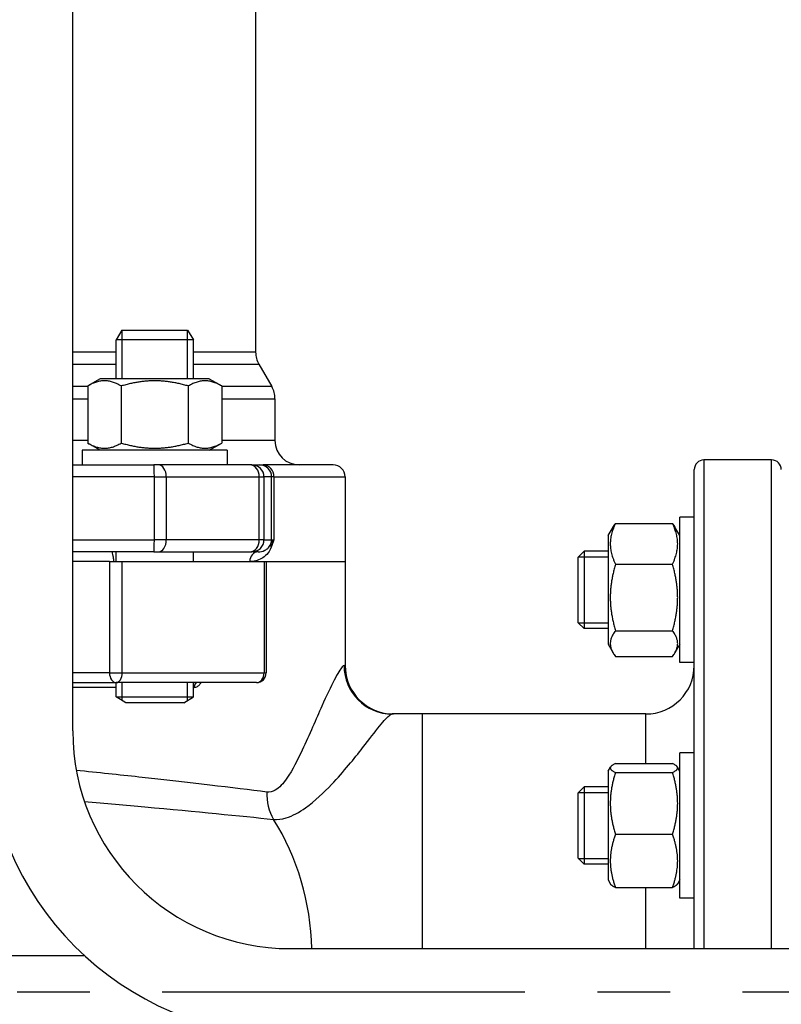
# Model space of a CAD drawing. Header units: millimetres. Extents: x 0 to 8400, y 0 to 5940.
# Tile 15 of 50: x 3318 to 3476, y 2363 to 2566. Entities that reach past the tile are written whole.
import ezdxf

# ---------------------------------------------------------------- set-up
doc = ezdxf.new("R2010")
doc.units = ezdxf.units.MM
doc.header["$LTSCALE"] = 20
doc.linetypes.add('MITTE', pattern=[2, 1.25, -0.25, 0.25, -0.25])
doc.layers.add('02-LINIE-035', color=2, linetype='CONTINUOUS')
doc.layers.add('05-ACHSE', color=1, linetype='MITTE')

msp = doc.modelspace()

# ---------------------------------------------------------------- linework, layer by layer
at = {"layer": '02-LINIE-035'}
for p, q in [((3329.45, 2419.09), (3329.45, 2719.09)), ((3367.26, 2586.69), (3367.26, 2497.36)), ((3339.62, 2501.89), (3338.39, 2499.89)), ((3339.6, 2501.85), (3339.6, 2491.89)), ((3339.62, 2501.89), (3353.17, 2501.89)), ((3353.17, 2501.89), (3354.39, 2499.89)), ((3353.19, 2491.89), (3353.19, 2501.85)), ((3354.39, 2499.89), (3338.39, 2499.89)), ((3338.39, 2491.89), (3338.39, 2499.89)), ((3354.39, 2491.89), (3354.39, 2499.89)), ((3338.39, 2497.36), (3329.45, 2497.36)), ((3367.26, 2497.36), (3354.39, 2497.36)), ((3329.45, 2494.86), (3338.39, 2494.86)), ((3354.39, 2494.86), (3367.93, 2494.86)), ((3367.93, 2494.86), (3370.59, 2490.25)), ((3335.14, 2491.89), (3332.54, 2490.38)), ((3357.64, 2491.89), (3335.14, 2491.89)), ((3357.64, 2491.89), (3360.25, 2490.38)), ((3332.54, 2490.25), (3329.45, 2490.25)), ((3332.54, 2490.38), (3332.54, 2478.59)), ((3339.46, 2490.38), (3339.46, 2478.59)), ((3353.32, 2490.38), (3353.32, 2478.59)), ((3360.25, 2490.38), (3360.25, 2478.59)), ((3370.59, 2490.25), (3360.25, 2490.25)), ((3329.45, 2487.75), (3332.54, 2487.75)), ((3360.25, 2487.75), (3371.26, 2487.75)), ((3371.26, 2487.75), (3371.26, 2479.09)), ((3332.54, 2479.09), (3329.45, 2479.09)), ((3371.26, 2479.09), (3360.25, 2479.09)), ((3361.39, 2477.09), (3331.39, 2477.09)), ((3331.39, 2477.09), (3331.39, 2474.09)), ((3335.14, 2477.09), (3332.54, 2478.59)), ((3357.64, 2477.09), (3360.25, 2478.59)), ((3361.39, 2477.09), (3361.39, 2474.09)), ((3459.95, 2475.09), (3459.95, 2374.09)), ((3473.95, 2475.09), (3459.95, 2475.09)), ((3473.95, 2374.09), (3473.95, 2475.09)), ((3329.45, 2474.09), (3346.23, 2474.09)), ((3347.16, 2474.09), (3346.23, 2474.09)), ((3366.11, 2474.09), (3347.16, 2474.09)), ((3366.48, 2474.09), (3366.11, 2474.09)), ((3366.48, 2474.09), (3368.07, 2474.09)), ((3368.07, 2474.09), (3368.79, 2474.09)), ((3383.26, 2474.09), (3368.79, 2474.09)), ((3457.95, 2374.09), (3457.95, 2473.09)), ((3346.32, 2471.59), (3329.45, 2471.59)), ((3346.32, 2458.59), (3346.32, 2471.59)), ((3346.32, 2471.59), (3348.78, 2471.59)), ((3348.78, 2471.59), (3348.78, 2458.59)), ((3348.78, 2471.59), (3368.01, 2471.59)), ((3368.01, 2458.59), (3368.01, 2471.59)), ((3368.01, 2471.59), (3368.97, 2471.59)), ((3368.97, 2471.59), (3368.97, 2458.59)), ((3370.57, 2471.59), (3368.97, 2471.59)), ((3370.57, 2458.59), (3370.57, 2471.59)), ((3371.05, 2471.59), (3370.57, 2471.59)), ((3371.05, 2471.59), (3385.76, 2471.59)), ((3371.05, 2471.59), (3371.05, 2458.59)), ((3385.76, 2471.59), (3385.76, 2454.09)), ((3454.95, 2433.24), (3454.95, 2463.24)), ((3457.95, 2463.24), (3454.95, 2463.24)), ((3440.15, 2459.49), (3441.16, 2461.23)), ((3441.66, 2461.97), (3453.45, 2461.97)), ((3454.95, 2459.49), (3453.95, 2461.23)), ((3329.45, 2458.59), (3346.32, 2458.59)), ((3348.78, 2458.59), (3346.32, 2458.59)), ((3368.01, 2458.59), (3348.78, 2458.59)), ((3368.97, 2458.59), (3368.01, 2458.59)), ((3368.97, 2458.59), (3370.57, 2458.59)), ((3370.57, 2458.59), (3371.05, 2458.59)), ((3440.15, 2459.49), (3440.15, 2436.99)), ((3346.23, 2456.09), (3329.45, 2456.09)), ((3338.39, 2454.09), (3338.39, 2456.09)), ((3346.23, 2456.09), (3347.16, 2456.09)), ((3347.16, 2456.09), (3366.11, 2456.09)), ((3354.39, 2454.09), (3354.39, 2456.09)), ((3366.11, 2456.09), (3366.48, 2456.09)), ((3367.77, 2456.09), (3366.48, 2456.09)), ((3433.95, 2455.01), (3435.18, 2456.24)), ((3433.95, 2441.46), (3433.95, 2455.01)), ((3440.15, 2455.03), (3433.97, 2455.03)), ((3435.18, 2456.24), (3435.18, 2440.24)), ((3440.15, 2456.24), (3435.18, 2456.24)), ((3337.03, 2454.09), (3329.45, 2454.09)), ((3337.03, 2454.09), (3339.68, 2454.09)), ((3337.03, 2454.09), (3337.03, 2431.09)), ((3339.68, 2454.09), (3369.01, 2454.09)), ((3339.68, 2431.09), (3339.68, 2454.09)), ((3369.01, 2454.09), (3369.44, 2454.09)), ((3369.01, 2454.09), (3369.01, 2431.09)), ((3369.44, 2454.09), (3385.76, 2454.09)), ((3369.44, 2454.09), (3369.44, 2431.09)), ((3369.44, 2454.09), (3385.76, 2454.09)), ((3385.76, 2454.09), (3385.76, 2432.59)), ((3441.66, 2453.54), (3453.45, 2453.54)), ((3433.95, 2441.46), (3435.18, 2440.24)), ((3433.97, 2441.44), (3440.15, 2441.44)), ((3440.15, 2440.24), (3435.18, 2440.24)), ((3441.66, 2439.8), (3453.45, 2439.8)), ((3440.15, 2436.99), (3441.16, 2435.25)), ((3454.95, 2436.99), (3453.95, 2435.25)), ((3441.66, 2434.5), (3453.45, 2434.5)), ((3385.54, 2432.59), (3385.76, 2432.59)), ((3457.95, 2433.24), (3454.95, 2433.24)), ((3337.03, 2431.09), (3329.45, 2431.09)), ((3337.03, 2431.09), (3339.68, 2431.09)), ((3339.68, 2431.09), (3369.01, 2431.09)), ((3369.01, 2431.09), (3369.44, 2431.09)), ((3329.45, 2429.09), (3338.45, 2429.09)), ((3338.39, 2428.09), (3329.45, 2428.09)), ((3338.39, 2426.12), (3338.39, 2429.09)), ((3367.44, 2429.09), (3338.45, 2429.09)), ((3339.6, 2429.09), (3339.6, 2425.38)), ((3353.19, 2425.38), (3353.19, 2429.09)), ((3354.39, 2426.12), (3354.39, 2429.09)), ((3354.54, 2428.09), (3354.39, 2428.09)), ((3338.39, 2426.12), (3354.39, 2426.12)), ((3340.39, 2424.89), (3338.39, 2426.12)), ((3352.39, 2424.89), (3354.39, 2426.12)), ((3352.39, 2424.89), (3340.39, 2424.89)), ((3401.66, 2422.59), (3395.52, 2422.59)), ((3401.66, 2422.59), (3401.66, 2374.09)), ((3447.95, 2422.59), (3401.66, 2422.59)), ((3447.95, 2412.33), (3447.95, 2422.59)), ((3454.95, 2384.53), (3454.95, 2414.53)), ((3457.95, 2414.53), (3454.95, 2414.53)), ((3440.15, 2410.78), (3440.65, 2411.63)), ((3441.66, 2412.33), (3453.45, 2412.33)), ((3454.95, 2410.78), (3454.46, 2411.63)), ((3440.15, 2410.78), (3440.15, 2388.28)), ((3441.66, 2410.52), (3453.45, 2410.52)), ((3433.95, 2406.3), (3435.18, 2407.53)), ((3435.18, 2407.53), (3435.18, 2391.53)), ((3440.15, 2407.53), (3435.18, 2407.53)), ((3433.95, 2392.76), (3433.95, 2406.3)), ((3440.15, 2406.32), (3433.97, 2406.32)), ((3441.66, 2397.72), (3453.45, 2397.72)), ((3433.95, 2392.76), (3435.18, 2391.53)), ((3433.97, 2392.73), (3440.15, 2392.73)), ((3440.15, 2391.53), (3435.18, 2391.53)), ((3440.15, 2388.28), (3440.65, 2387.43)), ((3454.95, 2388.28), (3454.46, 2387.43)), ((3441.66, 2386.73), (3453.45, 2386.73)), ((3447.95, 2374.09), (3447.95, 2386.73)), ((3457.95, 2384.53), (3454.95, 2384.53)), ((3374.45, 2374.09), (3554.45, 2374.09)), ((3331.94, 2372.59), (3044.77, 2372.59))]:
    msp.add_line(p, q, dxfattribs=at)
for centre, radius, start, end in [((3372.26, 2497.36), 5, 180, 210), ((3366.26, 2487.75), 5, 0, 30), ((3376.26, 2479.09), 5, 180, 270), ((3459.95, 2473.09), 2, 90, 180), ((3473.95, 2473.09), 2, 0, 90), ((3383.26, 2471.59), 2.5, 0, 90), ((3395.76, 2432.59), 10, 180, 270), ((3447.95, 2432.59), 10, 270, 0), ((3367.44, 2431.09), 2, 270, 0), ((3374.45, 2419.09), 63, 180, 269.9998), ((3374.45, 2419.09), 45, 180, 270)]:
    msp.add_arc(centre, radius, start, end, dxfattribs=at)
for centre, major_axis, ratio, start_param, end_param in [((3346.23, 2471.59), (0, 2.5), 0.034899, 4.712389, 6.283185), ((3347.16, 2471.59), (0, 2.5), 0.650865, 4.712389, 6.283185), ((3366.11, 2471.59), (0, 2.5), 0.759194, 4.712389, 6.283185), ((3366.48, 2471.59), (0, 2.5), 0.999391, 4.712389, 6.283185), ((3368.07, 2471.59), (0, 2.5), 0.999391, 4.712389, 6.283185), ((3368.79, 2471.59), (0, 2.5), 0.903572, 4.712389, 6.283185), ((3346.23, 2458.59), (0, -2.5), 0.034899, 0, 1.570796), ((3347.16, 2458.59), (0, -2.5), 0.650865, 0, 1.570796), ((3366.11, 2458.59), (0, -2.5), 0.759194, 0, 1.570796), ((3366.48, 2458.59), (0, -2.5), 0.999391, 0, 1.570796), ((3368.07, 2458.59), (0, 2.5), 0.999391, 4.361619, 4.712389), ((3372.3, 2457.04), (-1.86, 0.73), 0.603842, 0.041128, 0.578776), ((3367.77, 2454.09), (0, 2), 0.870616, 0, 1.570796), ((3395.52, 2432.59), (0, -10), 0.998555, 4.712389, 6.283185), ((3338.45, 2431.09), (0, -2), 0.707107, 4.712389, 6.283185), ((3338.45, 2431.09), (0, -2), 0.616958, 0, 1.570796), ((3367.44, 2431.09), (0, -2), 0.786996, 0, 1.570796), ((3355.33, 2428.09), (0, 1), 0.795296, 0, 1.570796), ((3378.49, 2406.46), (1.18, 9.93), 0.892494, 1.676165, 2.276979), ((3333.45, 2372.59), (0, -50), 0.909469, 1.600801, 2.170645)]:
    msp.add_ellipse(centre, major_axis=major_axis, ratio=ratio, start_param=start_param, end_param=end_param, dxfattribs=at)
for points, weights in [([(3339.46, 2490.38), (3336, 2492.38), (3332.54, 2490.38)], [1, 1.15470053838, 1]), ([(3353.32, 2490.38), (3346.39, 2492.38), (3339.46, 2490.38)], [1, 1.15470053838, 1]), ([(3360.25, 2490.38), (3356.79, 2492.38), (3353.32, 2490.38)], [1, 1.15470053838, 1]), ([(3332.54, 2478.59), (3336, 2476.59), (3339.46, 2478.59)], [1, 1.15470053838, 1]), ([(3339.46, 2478.59), (3346.39, 2476.59), (3353.32, 2478.59)], [1, 1.15470053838, 1]), ([(3353.32, 2478.59), (3356.79, 2476.59), (3360.25, 2478.59)], [1, 1.15470053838, 1]), ([(3441.66, 2461.97), (3439.66, 2457.76), (3441.66, 2453.54)], [1, 1.15470053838, 1]), ([(3441.16, 2461.23), (3441.37, 2461.59), (3441.66, 2461.97)], [1.03472368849, 1.01992921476, 1]), ([(3453.45, 2461.97), (3453.74, 2461.59), (3453.95, 2461.23)], [1, 1.01992921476, 1.03472368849]), ([(3453.45, 2453.54), (3455.45, 2457.76), (3453.45, 2461.97)], [1, 1.15470053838, 1]), ([(3441.66, 2453.54), (3439.66, 2446.67), (3441.66, 2439.8)], [1, 1.15470053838, 1]), ([(3453.45, 2439.8), (3455.45, 2446.67), (3453.45, 2453.54)], [1, 1.15470053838, 1]), ([(3441.66, 2439.8), (3439.66, 2437.15), (3441.66, 2434.5)], [1, 1.15470053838, 1]), ([(3453.45, 2434.5), (3455.45, 2437.15), (3453.45, 2439.8)], [1, 1.15470053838, 1]), ([(3441.66, 2412.33), (3439.66, 2411.43), (3441.66, 2410.52)], [1, 1.15470053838, 1]), ([(3453.45, 2410.52), (3455.45, 2411.43), (3453.45, 2412.33)], [1, 1.15470053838, 1]), ([(3441.66, 2410.52), (3439.66, 2404.12), (3441.66, 2397.72)], [1, 1.15470053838, 1]), ([(3453.45, 2397.72), (3455.45, 2404.12), (3453.45, 2410.52)], [1, 1.15470053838, 1]), ([(3441.66, 2397.72), (3439.66, 2392.22), (3441.66, 2386.73)], [1, 1.15470053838, 1]), ([(3453.45, 2386.73), (3455.45, 2392.22), (3453.45, 2397.72)], [1, 1.15470053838, 1]), ([(3441.66, 2386.73), (3440.83, 2387.1), (3440.65, 2387.43)], [1, 1.05842950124, 1.07272203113]), ([(3454.46, 2387.43), (3454.27, 2387.1), (3453.45, 2386.73)], [1.07272203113, 1.05842950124, 1])]:
    msp.add_rational_spline(points, weights, degree=2, dxfattribs=at)
for points, knots in [([(3370.42, 2457.73), (3370.55, 2458.02), (3370.75, 2458.3), (3371.05, 2458.58), (3371.05, 2458.58), (3371.05, 2458.59), (3371.05, 2458.59)], [0, 0, 0, 0, 0.99355, 0.99355, 0.99355, 1, 1, 1, 1]), ([(3371.05, 2458.59), (3371.05, 2458.58), (3371.05, 2458.58), (3371.05, 2458.58), (3370.87, 2458.06), (3370.69, 2457.54), (3370.5, 2457.04)], [0, 0, 0, 0, 0.00668, 0.00668, 0.00668, 1, 1, 1, 1]), ([(3370.5, 2457.04), (3370.24, 2456.39), (3369.91, 2455.95), (3369.56, 2455.58), (3369.21, 2455.21), (3368.84, 2454.94), (3368.46, 2454.72), (3367.69, 2454.29), (3366.87, 2454.09), (3366.02, 2454.09)], [0, 0, 0, 0, 0.25, 0.25, 0.25, 0.5, 0.5, 0.5, 1, 1, 1, 1]), ([(3367.77, 2456.09), (3368.25, 2456.09), (3368.72, 2456.19), (3369.17, 2456.42), (3369.18, 2456.43), (3369.19, 2456.43), (3369.21, 2456.44), (3369.42, 2456.55), (3369.62, 2456.69), (3369.82, 2456.88), (3369.83, 2456.89), (3369.85, 2456.9), (3369.86, 2456.92), (3370.06, 2457.11), (3370.25, 2457.33), (3370.42, 2457.73)], [0, 0, 0, 0, 0.5, 0.5, 0.5, 0.515316, 0.515316, 0.515316, 0.75, 0.75, 0.75, 0.766696, 0.766696, 0.766696, 1, 1, 1, 1]), ([(3337.93, 2454.09), (3337.93, 2454.16), (3337.93, 2454.23), (3337.92, 2454.46), (3337.91, 2454.6), (3337.86, 2454.91), (3337.83, 2455.08), (3337.74, 2455.45), (3337.7, 2455.65), (3337.64, 2455.97), (3337.63, 2456.08), (3337.67, 2456.09), (3337.67, 2456.09), (3337.67, 2456.09)], [0.7354672, 0.7354672, 0.7354672, 0.7354672, 0.7615757, 0.7615757, 0.8141673, 0.8141673, 0.8899261, 0.8899261, 1.0068289, 1.0068289, 1.136523, 1.136523, 1.142617, 1.142617, 1.142617, 1.142617]), ([(3385.54, 2432.59), (3385.44, 2432.59), (3385.32, 2432.51), (3384.41, 2431.51), (3382.89, 2428.51), (3379.75, 2421.53), (3378.4, 2418.34), (3375.92, 2413.08), (3374.9, 2411.02), (3372.98, 2408.24), (3372.19, 2407.33), (3370.74, 2406.52), (3370.15, 2406.38), (3369.55, 2406.46)], [-7.276504, -7.276504, -7.276504, -7.276504, -6.729969, -6.729969, -3.940175, -3.940175, -2.196554, -2.196554, -1.106791, -1.106791, -0.425689, -0.425689, 0, 0, 0, 0]), ([(3354.54, 2428.09), (3354.67, 2428.09), (3354.8, 2428.11), (3355.13, 2428.22), (3355.32, 2428.34), (3355.67, 2428.66), (3355.83, 2428.86), (3355.98, 2429.09)], [-0.5123442, -0.5123442, -0.5123442, -0.5123442, -0.4482045, -0.4482045, -0.345581, -0.345581, -0.2463072, -0.2463072, -0.2463072, -0.2463072]), ([(3370.98, 2400.81), (3371.8, 2400.75), (3372.68, 2400.86), (3374.94, 2401.54), (3376.29, 2402.3), (3379.58, 2404.62), (3381.37, 2406.33), (3385.53, 2410.72), (3387.63, 2413.37), (3392.18, 2419.19), (3394.07, 2421.69), (3395.24, 2422.52), (3395.4, 2422.59), (3395.52, 2422.59)], [0, 0, 0, 0, 0.425689, 0.425689, 1.106791, 1.106791, 2.196554, 2.196554, 3.940175, 3.940175, 6.729969, 6.729969, 7.276504, 7.276504, 7.276504, 7.276504]), ([(3369.55, 2406.46), (3362.73, 2407.32), (3353.73, 2408.4), (3339.04, 2410), (3334.7, 2410.46), (3330.14, 2410.93)], [0, 0, 0, 0, 4.871347, 4.871347, 6.750776, 6.750776, 6.750776, 6.750776]), ([(3331.83, 2404.49), (3336.22, 2404.12), (3340.41, 2403.75), (3355.06, 2402.43), (3364.12, 2401.53), (3370.98, 2400.81)], [-6.671426, -6.671426, -6.671426, -6.671426, -4.871347, -4.871347, 0, 0, 0, 0])]:
    msp.add_open_spline(points, degree=3, knots=knots, dxfattribs=at)
at = {"layer": '05-ACHSE', "ltscale": 3}
msp.add_line((5822.95, 2365.09), (2965.52, 2365.09), dxfattribs=at)

doc.saveas('drawing.dxf')
